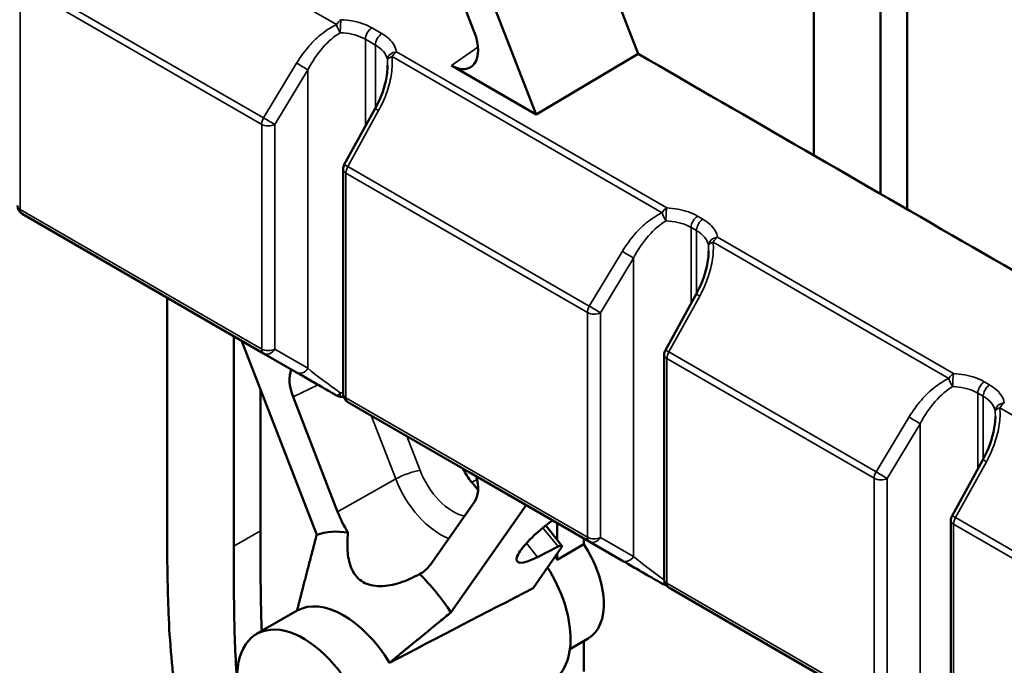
# Model space of a CAD drawing. Header units: millimetres. Extents: x 0 to 6049, y -120 to 1682.
# Tile 220 of 256: x 1908 to 1960, y 826 to 860. Entities that reach past the tile are written whole.
import ezdxf

# ---------------------------------------------------------------- set-up
doc = ezdxf.new("R2010")
doc.units = ezdxf.units.MM
doc.header["$LTSCALE"] = 2
doc.layers.add('Sichtbar (ISO)', color=7, linetype='Continuous', lineweight=50)
doc.layers.add('Sichtbar schmal (ISO)', color=7, linetype='Continuous', lineweight=35)

msp = doc.modelspace()

# ---------------------------------------------------------------- linework, layer by layer
at = {"layer": 'Sichtbar (ISO)'}
for p, q in [((1950.083, 852.894), (1950.083, 871.381)), ((1955.033, 870.156), (1955.033, 850.036)), ((1953.619, 869.34), (1953.619, 850.852)), ((1930.838, 866.699), (1935.354, 855.06)), ((1932.089, 859.393), (1929.729, 865.476)), ((1940.764, 858.274), (1938.912, 863.047)), ((1924.972, 859.445), (1924.972, 859.445)), ((1927.474, 858.001), (1927.473, 858.001)), ((1940.764, 858.274), (1935.354, 855.06)), ((1930.865, 857.652), (1935.354, 855.06)), ((1925.184, 852.401), (1926.818, 855.368)), ((1925.122, 840.258), (1925.122, 852.16)), ((1914.527, 846.086), (1908.101, 849.796)), ((1942.243, 849.474), (1942.243, 849.474)), ((1944.498, 848.172), (1944.498, 848.172)), ((1920.906, 842.403), (1914.527, 846.086)), ((1915.789, 834.225), (1915.789, 845.357)), ((1942.208, 842.573), (1943.842, 845.539)), ((1919.324, 843.316), (1919.324, 832.184)), ((1923.72, 832.789), (1919.725, 843.084)), ((1920.906, 842.403), (1920.906, 842.403)), ((1922.658, 841.391), (1920.906, 842.403)), ((1920.906, 842.403), (1920.906, 842.403)), ((1942.146, 830.429), (1942.146, 842.332)), ((1920.738, 833), (1920.738, 840.474)), ((1922.47, 840.095), (1924.83, 834.012)), ((1924.774, 840.17), (1924.774, 840.17)), ((1931.798, 836.114), (1925.372, 839.825)), ((1957.411, 833.796), (1959.045, 836.762)), ((1938.177, 832.431), (1931.798, 836.114)), ((1931.945, 835.571), (1932.276, 835.158)), ((1929.729, 831.183), (1932.089, 834.541)), ((1934.833, 834.362), (1930.838, 828.679)), ((1935.863, 833.281), (1936.726, 832.208)), ((1936.472, 833.416), (1936.472, 832.525)), ((1957.349, 821.651), (1957.349, 833.555)), ((1936.472, 831.473), (1937.886, 832.289)), ((1937.886, 832.289), (1937.886, 832.6)), ((1938.177, 832.431), (1938.177, 832.431)), ((1939.929, 831.42), (1938.177, 832.431)), ((1938.177, 832.431), (1938.177, 832.431)), ((1935.193, 829.965), (1936.692, 832.096)), ((1935.429, 831.611), (1936.517, 832.164)), ((1936.472, 831.783), (1936.472, 831.473)), ((1942.044, 830.199), (1942.044, 830.199)), ((1947.911, 826.811), (1942.396, 829.996)), ((1920.535, 827.537), (1922.681, 828.776)), ((1938.118, 827.296), (1937.143, 826.733)), ((1937.886, 825.54), (1937.886, 827.162)), ((1953.38, 823.654), (1947.911, 826.811))]:
    msp.add_line(p, q, dxfattribs=at)
for centre, start, end in [((1925.622, 852.16), 151.1553, 180.0005), ((1908.351, 850.229), 180, 240), ((1942.646, 842.332), 151.1553, 180.0004), ((1925.024, 840.603), 240, 265.5549), ((1925.622, 840.258), 180, 240.0001), ((1957.849, 833.555), 151.1553, 180.0004), ((1942.294, 830.632), 239.9999, 263.9443), ((1942.646, 830.429), 180, 240.0001)]:
    msp.add_arc(centre, 0.5, start, end, dxfattribs=at)
for centre, major_axis, ratio, start_param, end_param in [((1930.862, 859.288), (1.004, -1.735), 0.576134, 5.497584, 7.589962), ((1925.28, 856.112), (1.491, 3.138), 0.516096, 5.456381, 5.456388), ((1942.304, 846.284), (1.491, 3.138), 0.516091, 5.456381, 5.456387), ((1923.696, 840.2), (-1.004, 1.735), 0.576134, 0.414811, 1.306778), ((1957.507, 837.507), (1.491, 3.138), 0.516091, 5.456381, 5.456387), ((1932.856, 836.867), (-1.29, 2.233), 0.577045, 1.490111, 1.832388), ((1930.862, 836.063), (-1.002, 1.731), 0.578567, 3.403185, 4.295146), ((1927.279, 834.231), (2, -3.464), 0.57735, 4.45059, 4.761656), ((1936.41, 832.946), (-2.065, -1.563), 0.231301, 4.626077, 7.194052), ((1927.279, 825.657), (-4, 6.928), 0.57735, 5.84015, 6.178279), ((1936.328, 831.906), (-0.399, -0.302), 0.231301, 2.51641, 4.052299), ((1936.118, 830.76), (2, -3.464), 0.57735, 0, 1.681063), ((1927.279, 834.231), (2, -3.464), 0.57735, 6.233919, 6.544985), ((1934.704, 829.944), (-2, 3.464), 0.57735, 4.822656, 4.870548), ((1927.279, 825.657), (-4, 6.928), 0.57735, 4.817296, 5.155425), ((1933.643, 829.332), (2.5, -4.33), 0.57735, 0, 1.638812), ((1901.968, 811.044), (-104.319, -54.688), 0.011945, 4.381991, 4.458082), ((1925.158, 824.433), (-2.5, 4.33), 0.57735, 4.74309, 6.274067), ((1923.035, 823.207), (-2.5, 4.33), 0.577356, 2.256016, 7.16875)]:
    msp.add_ellipse(centre, major_axis=major_axis, ratio=ratio, start_param=start_param, end_param=end_param, dxfattribs=at)
for points, knots in [([(1976.246, 837.788), (1970.333, 841.203), (1964.419, 844.617), (1952.592, 851.445), (1946.678, 854.86), (1940.764, 858.274)], [0.000001, 0.000001, 0.000001, 0.000001, 2.508959, 2.508959, 5.017918, 5.017918, 5.017918, 5.017918]), ([(1926.818, 855.368), (1927.071, 855.827), (1927.269, 856.328), (1927.444, 857.109), (1927.481, 857.396), (1927.481, 857.671)], [0, 0, 0, 0, 0.1574881, 0.1574881, 0.2467158, 0.2467158, 0.2467158, 0.2467158]), ([(1943.842, 845.539), (1944.095, 845.999), (1944.293, 846.499), (1944.468, 847.281), (1944.505, 847.568), (1944.505, 847.843)], [0, 0, 0, 0, 0.1574881, 0.1574881, 0.2467161, 0.2467161, 0.2467161, 0.2467161]), ([(1959.045, 836.762), (1959.298, 837.222), (1959.496, 837.722), (1959.671, 838.504), (1959.708, 838.791), (1959.708, 839.066)], [0, 0, 0, 0, 0.1574881, 0.1574881, 0.2467161, 0.2467161, 0.2467161, 0.2467161]), ([(1916.159, 825.003), (1916.115, 825.344), (1915.986, 826.482), (1915.868, 828.268), (1915.789, 831.003), (1915.789, 832.939), (1915.789, 834.225)], [0.8244478, 0.8244478, 0.8244478, 0.8244478, 0.8430547, 0.8870771, 0.924954, 1, 1, 1, 1]), ([(1920.808, 827.695), (1920.805, 827.763), (1920.777, 828.491), (1920.741, 830.267), (1920.74, 831.957), (1920.738, 833)], [0.8975871, 0.8975871, 0.8975871, 0.8975871, 0.9014725, 0.9391743, 1, 1, 1, 1]), ([(1925.38, 832.907), (1925.342, 832.532), (1925.335, 832.171), (1925.395, 831.535), (1925.464, 831.213), (1925.728, 830.661), (1925.927, 830.432), (1926.433, 830.139), (1926.755, 830.068), (1927.438, 830.073), (1927.799, 830.147), (1928.472, 830.36), (1928.829, 830.519), (1929.178, 830.714)], [-0.8751081, -0.8751081, -0.8751081, -0.8751081, -0.76041, -0.76041, -0.6529693, -0.6529693, -0.5455286, -0.5455286, -0.4380879, -0.4380879, -0.3306472, -0.3306472, -0.2159491, -0.2159491, -0.2159491, -0.2159491]), ([(1919.324, 832.184), (1919.325, 831.14), (1919.327, 829.451), (1919.374, 827.145), (1919.444, 825.797), (1919.498, 825.106), (1919.505, 825.029)], [0, 0, 0, 0, 0.0608257, 0.0985275, 0.1329671, 0.1372169, 0.1372169, 0.1372169, 0.1372169]), ([(1911.809, 821.907), (1909.335, 823.409), (1906.787, 824.955), (1901.949, 827.838), (1899.126, 829.491), (1896.635, 830.9)], [-2.188986, -2.188986, -2.188986, -2.188986, -1.044793, -1.044793, -0.000106, -0.000106, -0.000106, -0.000106]), ([(1913.282, 821.1), (1909.433, 823.435), (1907.942, 824.338), (1903.633, 826.905), (1901.277, 828.301), (1898.083, 830.107)], [-2.755559, -2.755559, -2.755559, -2.755559, -1.355053, -1.355053, -0.00015, -0.00015, -0.00015, -0.00015])]:
    msp.add_open_spline(points, degree=3, knots=knots, dxfattribs=at)
for points in [[(1910.454, 848.438), (1910.451, 848.439), (1910.449, 848.44), (1910.446, 848.442)], [(1922.943, 841.227), (1922.843, 841.285), (1922.748, 841.34), (1922.658, 841.391)], [(1923.305, 841.018), (1923.182, 841.089), (1923.061, 841.159), (1922.943, 841.227)], [(1924.016, 840.608), (1923.761, 840.754), (1923.523, 840.892), (1923.305, 841.018)], [(1924.215, 840.493), (1924.147, 840.531), (1924.081, 840.57), (1924.016, 840.608)], [(1924.625, 840.256), (1924.485, 840.337), (1924.347, 840.416), (1924.215, 840.493)], [(1924.774, 840.17), (1924.724, 840.199), (1924.674, 840.227), (1924.625, 840.256)], [(1925.151, 840.088), (1925.096, 840.095), (1925.041, 840.1), (1924.985, 840.104)], [(1940.214, 831.255), (1940.114, 831.313), (1940.019, 831.368), (1939.929, 831.42)], [(1940.575, 831.047), (1940.453, 831.118), (1940.332, 831.188), (1940.214, 831.255)], [(1941.286, 830.636), (1941.032, 830.783), (1940.793, 830.921), (1940.575, 831.047)], [(1941.485, 830.521), (1941.418, 830.56), (1941.352, 830.599), (1941.286, 830.636)], [(1941.896, 830.284), (1941.756, 830.365), (1941.618, 830.445), (1941.485, 830.521)], [(1942.044, 830.199), (1941.994, 830.228), (1941.945, 830.256), (1941.896, 830.284)]]:
    msp.add_open_spline(points, degree=3, dxfattribs=at)
for points, weights in [([(1923.72, 832.789), (1923.07, 830.314), (1922.681, 828.776)], [1.13547223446, 1.13438456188, 1.07048554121]), ([(1927.58, 826.008), (1928.825, 827.031), (1930.838, 828.679)], [1.06980929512, 1.13355724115, 1.13488340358])]:
    msp.add_rational_spline(points, weights, degree=2, dxfattribs=at)
at = {"layer": 'Sichtbar schmal (ISO)'}
for p, q in [((1924.774, 859.823), (1918.889, 863.22)), ((1908.101, 862.275), (1920.906, 854.882)), ((1907.997, 861.927), (1907.997, 850.025)), ((1920.803, 854.534), (1907.997, 861.927)), ((1926.647, 859.649), (1927.178, 859.342)), ((1926.305, 859.044), (1926.305, 854.438)), ((1926.836, 858.737), (1926.305, 859.044)), ((1926.836, 855.402), (1926.836, 858.737)), ((1942.282, 850.109), (1927.955, 858.381)), ((1932.272, 858.629), (1930.865, 857.652)), ((1942.044, 849.852), (1927.717, 858.124)), ((1920.906, 854.882), (1922.658, 857.78)), ((1921.5, 854.529), (1923.249, 857.425)), ((1923.249, 841.613), (1923.249, 857.425)), ((1927.006, 855.271), (1925.372, 852.304)), ((1920.803, 842.632), (1920.803, 854.534)), ((1921.5, 854.528), (1921.497, 842.625)), ((1925.372, 852.304), (1938.177, 844.911)), ((1925.268, 851.956), (1925.268, 840.054)), ((1938.074, 844.563), (1925.268, 851.956)), ((1907.997, 850.025), (1920.803, 842.632)), ((1943.918, 849.677), (1944.202, 849.513)), ((1943.576, 849.072), (1943.576, 845.058)), ((1943.86, 848.908), (1943.576, 849.072)), ((1943.861, 845.574), (1943.861, 848.908)), ((1957.484, 841.331), (1944.979, 848.552)), ((1957.247, 841.075), (1944.741, 848.295)), ((1938.177, 844.911), (1939.929, 847.81)), ((1938.768, 844.556), (1940.52, 847.454)), ((1940.52, 831.642), (1940.52, 847.454)), ((1944.03, 845.442), (1942.396, 842.476)), ((1938.074, 832.66), (1938.074, 844.563)), ((1938.768, 844.556), (1938.771, 832.656)), ((1923.249, 841.613), (1921.497, 842.625)), ((1942.396, 842.476), (1953.38, 836.134)), ((1942.292, 842.127), (1942.292, 830.225)), ((1953.277, 835.786), (1942.292, 842.127)), ((1922.47, 840.095), (1923.807, 840.728)), ((1959.121, 840.9), (1959.405, 840.736)), ((1958.779, 840.295), (1958.779, 836.281)), ((1959.063, 840.131), (1958.779, 840.295)), ((1959.063, 836.797), (1959.063, 840.131)), ((1925.268, 840.054), (1938.074, 832.66)), ((1927.915, 835.749), (1926.611, 839.109)), ((1953.38, 836.134), (1955.132, 839.032)), ((1972.449, 832.298), (1959.944, 839.518)), ((1953.971, 835.779), (1955.723, 838.677)), ((1955.723, 822.864), (1955.723, 838.677)), ((1929.209, 836.197), (1928.503, 838.017)), ((1959.233, 836.665), (1957.599, 833.699)), ((1924.83, 834.012), (1927.915, 835.749)), ((1931.945, 835.571), (1932.227, 835.714)), ((1953.277, 823.883), (1953.277, 835.786)), ((1953.971, 835.779), (1953.974, 823.878)), ((1968.48, 827.009), (1957.495, 833.35)), ((1957.495, 833.35), (1957.495, 821.447)), ((1957.599, 833.699), (1968.583, 827.357)), ((1919.324, 832.184), (1920.738, 833)), ((1936.517, 832.164), (1935.715, 833.162)), ((1934.839, 832.345), (1935.429, 831.611)), ((1940.52, 831.642), (1938.771, 832.655)), ((1942.292, 830.225), (1953.277, 823.883))]:
    msp.add_line(p, q, dxfattribs=at)
for centre, major_axis, ratio, start_param, end_param in [((1925.024, 859.679), (-0.25, -0.433), 0.577351, 3.961898, 4.712554), ((1925.024, 859.679), (-0.02, -0.5), 0.095539, 4.255197, 5.328698), ((1924.749, 856.42), (1.49, 3.136), 0.515924, 0.642369, 1.494685), ((1926.659, 859.248), (-0.25, -0.433), 0.577345, 3.961891, 5.497782), ((1927.19, 858.941), (-0.25, -0.433), 0.577345, 3.961889, 5.497783), ((1927.967, 857.98), (-0.493, -0.084), 0.799352, 4.601074, 6.14491), ((1927.967, 857.98), (0.25, 0.433), 0.577351, 0.820301, 1.570938), ((1925.28, 856.112), (1.491, 3.138), 0.516096, 5.456388, 5.557966), ((1922.908, 857.636), (0.428, -0.259), 0.014248, 4.097052, 5.643176), ((1927.256, 855.126), (-0.438, 0.241), 0.014256, 5.327726, 6.283185), ((1921.156, 854.738), (0.25, 0.433), 0.577351, 1.570821, 2.356184), ((1921.156, 854.738), (0.428, -0.259), 0.014248, 4.097053, 5.643176), ((1921.156, 854.738), (0.5, 0), 0.577351, 3.927001, 5.462891), ((1925.622, 852.16), (-0.5, 0), 0.57732, 6.283114, 7.068518), ((1925.622, 852.16), (-0.438, 0.241), 0.014256, 5.327725, 6.283185), ((1925.622, 852.16), (-0.25, -0.433), 0.577351, 4.712342, 5.497726), ((1908.351, 850.229), (-0.5, 0), 0.577351, 0, 0.785408), ((1908.351, 850.229), (-0.25, -0.433), 0.577338, 5.497839, 6.283185), ((1942.294, 849.708), (-0.25, -0.433), 0.577351, 3.961896, 4.712557), ((1942.294, 849.708), (-0.02, -0.5), 0.095412, 4.25524, 5.328692), ((1943.93, 849.277), (-0.25, -0.433), 0.577345, 3.961892, 5.497782), ((1944.214, 849.112), (-0.25, -0.433), 0.577345, 3.961889, 5.497783), ((1942.02, 846.449), (1.49, 3.136), 0.515924, 0.642528, 1.494683), ((1944.991, 848.151), (-0.493, -0.084), 0.799364, 4.601291, 6.145125), ((1944.991, 848.151), (0.25, 0.433), 0.577351, 0.820309, 1.570949), ((1942.304, 846.284), (1.491, 3.138), 0.516091, 5.456387, 5.557811), ((1940.179, 847.665), (0.428, -0.259), 0.014248, 4.097052, 5.643176), ((1944.28, 845.298), (-0.438, 0.241), 0.014256, 5.327726, 6.283185), ((1938.427, 844.767), (0.25, 0.433), 0.577351, 1.570821, 2.356184), ((1938.427, 844.767), (0.428, -0.259), 0.014248, 4.097053, 5.643176), ((1938.427, 844.767), (-0.5, 0), 0.577351, 0.785408, 2.321298), ((1921.156, 842.836), (-0.25, -0.433), 0.577347, 5.497785, 6.283146), ((1921.156, 842.836), (0.5, 0), 0.577351, 3.926998, 5.462891), ((1921.156, 842.836), (-0.25, -0.433), 0.802, 0.000003, 1.546124), ((1942.646, 842.332), (-0.5, 0), 0.577324, 6.283125, 7.068529), ((1942.646, 842.332), (-0.438, 0.241), 0.014256, 5.327725, 6.283185), ((1942.646, 842.332), (-0.25, -0.433), 0.577351, 4.712347, 5.497733), ((1922.908, 841.824), (-0.25, -0.433), 0.802, 6.283185, 7.829309), ((1924.75, 840.761), (2.196, -1.574), 0.087056, 4.024213, 4.876158), ((1957.497, 840.93), (-0.25, -0.433), 0.577351, 3.961903, 4.712558), ((1957.497, 840.93), (-0.02, -0.5), 0.095294, 4.255282, 5.328687), ((1957.223, 837.672), (1.49, 3.136), 0.515925, 0.642675, 1.494682), ((1959.133, 840.499), (-0.25, -0.433), 0.577344, 3.961893, 5.497783), ((1959.417, 840.335), (-0.25, -0.433), 0.577344, 3.96189, 5.497784), ((1925.024, 840.603), (-0.25, -0.433), 0.577351, 6.283019, 6.283185), ((1925.024, 840.603), (-0.038, -0.499), 0.070068, 5.331668, 6.283175), ((1925.622, 840.258), (-0.5, 0), 0.577351, 0, 0.785406), ((1925.622, 840.258), (-0.25, -0.433), 0.577347, 5.497836, 6.283182), ((1960.194, 839.373), (-0.493, -0.084), 0.799371, 4.601476, 6.145319), ((1960.194, 839.373), (0.25, 0.433), 0.577351, 0.820289, 1.570922), ((1955.382, 838.888), (0.428, -0.259), 0.014248, 4.097052, 5.643176), ((1957.507, 837.507), (1.491, 3.138), 0.516091, 5.456387, 5.55766), ((1959.483, 836.521), (-0.438, 0.241), 0.014256, 5.327726, 6.283185), ((1928.502, 835.789), (0.932, 0.362), 0.211325, 0.631914, 2.167803), ((1930.956, 836.353), (-1.426, 2.471), 0.57735, 1.308997, 2.658216), ((1953.63, 835.99), (0.25, 0.433), 0.577351, 1.570816, 2.356184), ((1953.63, 835.99), (0.428, -0.259), 0.014248, 4.097053, 5.643176), ((1930.274, 835.959), (-1.926, 3.336), 0.57735, 1.308997, 2.52189), ((1953.63, 835.99), (-0.5, 0), 0.577351, 0.785408, 2.321298), ((1957.849, 833.555), (-0.438, 0.241), 0.014256, 5.327725, 6.283185), ((1957.849, 833.555), (-0.5, 0), 0.577324, 6.283125, 7.068529), ((1957.849, 833.555), (-0.25, -0.433), 0.577351, 4.712347, 5.497733), ((1938.427, 832.864), (-0.25, -0.433), 0.577338, 5.497737, 6.28315), ((1938.427, 832.864), (0.5, 0), 0.577438, 3.927027, 5.462913), ((1938.427, 832.864), (-0.25, -0.433), 0.802, 0.000001, 1.546119), ((1940.179, 831.853), (-0.25, -0.433), 0.802, 6.283185, 7.829309), ((1942.021, 830.79), (2.196, -1.574), 0.087056, 4.024213, 4.831492), ((1942.294, 830.632), (-0.25, -0.433), 0.577351, 6.283019, 6.283186), ((1942.646, 830.429), (-0.5, 0), 0.577351, 0, 0.785406), ((1942.646, 830.429), (-0.25, -0.433), 0.577347, 5.497829, 6.283182)]:
    msp.add_ellipse(centre, major_axis=major_axis, ratio=ratio, start_param=start_param, end_param=end_param, dxfattribs=at)
for points in [[(1925.011, 860.08), (1925.004, 860.036), (1924.996, 859.975), (1924.99, 859.901)], [(1925.011, 860.08), (1925.214, 860.071), (1925.617, 860.027), (1926.176, 859.88), (1926.501, 859.733), (1926.647, 859.649)], [(1922.658, 857.78), (1922.862, 858.117), (1923.301, 858.71), (1924.014, 859.389), (1924.515, 859.704), (1924.774, 859.823)], [(1924.973, 859.392), (1924.895, 859.498), (1924.809, 859.674), (1924.774, 859.823)], [(1927.717, 858.124), (1927.57, 858.08), (1927.477, 858.007), (1927.469, 857.95)], [(1942.282, 850.109), (1942.275, 850.065), (1942.267, 850.004), (1942.26, 849.93)], [(1942.282, 850.109), (1942.485, 850.1), (1942.887, 850.056), (1943.447, 849.909), (1943.772, 849.762), (1943.918, 849.677)], [(1942.244, 849.421), (1942.165, 849.527), (1942.079, 849.703), (1942.044, 849.852)], [(1944.741, 848.295), (1944.594, 848.251), (1944.502, 848.178), (1944.494, 848.122)], [(1957.484, 841.331), (1957.477, 841.288), (1957.47, 841.227), (1957.463, 841.153)], [(1957.484, 841.331), (1957.688, 841.323), (1958.09, 841.279), (1958.65, 841.132), (1958.975, 840.984), (1959.121, 840.9)], [(1957.446, 840.643), (1957.368, 840.75), (1957.282, 840.926), (1957.247, 841.075)], [(1924.774, 840.17), (1924.809, 840.15), (1924.895, 840.218), (1924.973, 840.316)], [(1925.122, 840.301), (1925.072, 840.307), (1925.023, 840.312), (1924.973, 840.316)], [(1959.944, 839.518), (1959.797, 839.474), (1959.705, 839.401), (1959.697, 839.344)], [(1942.044, 830.199), (1942.069, 830.184), (1942.119, 830.214), (1942.174, 830.267)]]:
    msp.add_open_spline(points, degree=3, dxfattribs=at)
for points, knots in [([(1924.973, 859.392), (1925.186, 859.384), (1925.611, 859.33), (1926.045, 859.183), (1926.258, 859.071), (1926.305, 859.044)], [0, 0, 0, 0, 0.425799, 0.866065, 1, 1, 1, 1]), ([(1927.178, 859.342), (1927.323, 859.258), (1927.581, 859.069), (1927.846, 858.74), (1927.934, 858.501), (1927.955, 858.381)], [0, 0, 0, 0, 0.3333333, 0.6666667, 0.9999999, 0.9999999, 0.9999999, 0.9999999]), ([(1926.836, 858.737), (1926.89, 858.706), (1927.091, 858.577), (1927.347, 858.32), (1927.449, 858.07), (1927.469, 857.95)], [0, 0, 0, 0, 0.150553, 0.598757, 1, 1, 1, 1]), ([(1927.717, 858.124), (1927.744, 857.832), (1927.717, 857.229), (1927.489, 856.294), (1927.196, 855.616), (1927.006, 855.271)], [0.0000005, 0.0000005, 0.0000005, 0.0000005, 0.3333333, 0.6666667, 1, 1, 1, 1]), ([(1939.929, 847.81), (1940.133, 848.146), (1940.572, 848.739), (1941.284, 849.418), (1941.785, 849.733), (1942.044, 849.852)], [0, 0, 0, 0, 0.3333333, 0.6666667, 0.9999996, 0.9999996, 0.9999996, 0.9999996]), ([(1944.202, 849.513), (1944.347, 849.429), (1944.605, 849.241), (1944.87, 848.911), (1944.958, 848.673), (1944.979, 848.552)], [0, 0, 0, 0, 0.3333333, 0.6666667, 0.9999999, 0.9999999, 0.9999999, 0.9999999]), ([(1942.244, 849.421), (1942.456, 849.413), (1942.882, 849.359), (1943.316, 849.211), (1943.529, 849.1), (1943.576, 849.072)], [0, 0, 0, 0, 0.425953, 0.866114, 1, 1, 1, 1]), ([(1943.861, 848.908), (1943.914, 848.878), (1944.115, 848.748), (1944.371, 848.491), (1944.473, 848.242), (1944.494, 848.122)], [0, 0, 0, 0, 0.15055, 0.598667, 1, 1, 1, 1]), ([(1944.741, 848.295), (1944.768, 848.004), (1944.741, 847.4), (1944.513, 846.465), (1944.22, 845.787), (1944.03, 845.442)], [0.0000002, 0.0000002, 0.0000002, 0.0000002, 0.3333333, 0.6666667, 1, 1, 1, 1]), ([(1955.132, 839.032), (1955.336, 839.369), (1955.774, 839.962), (1956.487, 840.641), (1956.988, 840.956), (1957.247, 841.075)], [0, 0, 0, 0, 0.3333333, 0.6666667, 0.9999995, 0.9999995, 0.9999995, 0.9999995]), ([(1957.446, 840.643), (1957.659, 840.636), (1958.085, 840.581), (1958.519, 840.434), (1958.732, 840.323), (1958.779, 840.295)], [0, 0, 0, 0, 0.426127, 0.866187, 1, 1, 1, 1]), ([(1959.405, 840.736), (1959.55, 840.652), (1959.808, 840.463), (1960.073, 840.134), (1960.161, 839.895), (1960.182, 839.774)], [0, 0, 0, 0, 0.3333333, 0.6666667, 0.9999998, 0.9999998, 0.9999998, 0.9999998]), ([(1959.063, 840.131), (1959.117, 840.1), (1959.318, 839.971), (1959.574, 839.714), (1959.676, 839.464), (1959.697, 839.344)], [0, 0, 0, 0, 0.150574, 0.59862, 1, 1, 1, 1]), ([(1959.944, 839.518), (1959.971, 839.226), (1959.944, 838.623), (1959.716, 837.688), (1959.422, 837.01), (1959.233, 836.665)], [0.0000006, 0.0000006, 0.0000006, 0.0000006, 0.3333333, 0.6666667, 1, 1, 1, 1])]:
    msp.add_open_spline(points, degree=3, knots=knots, dxfattribs=at)

doc.saveas('drawing.dxf')
